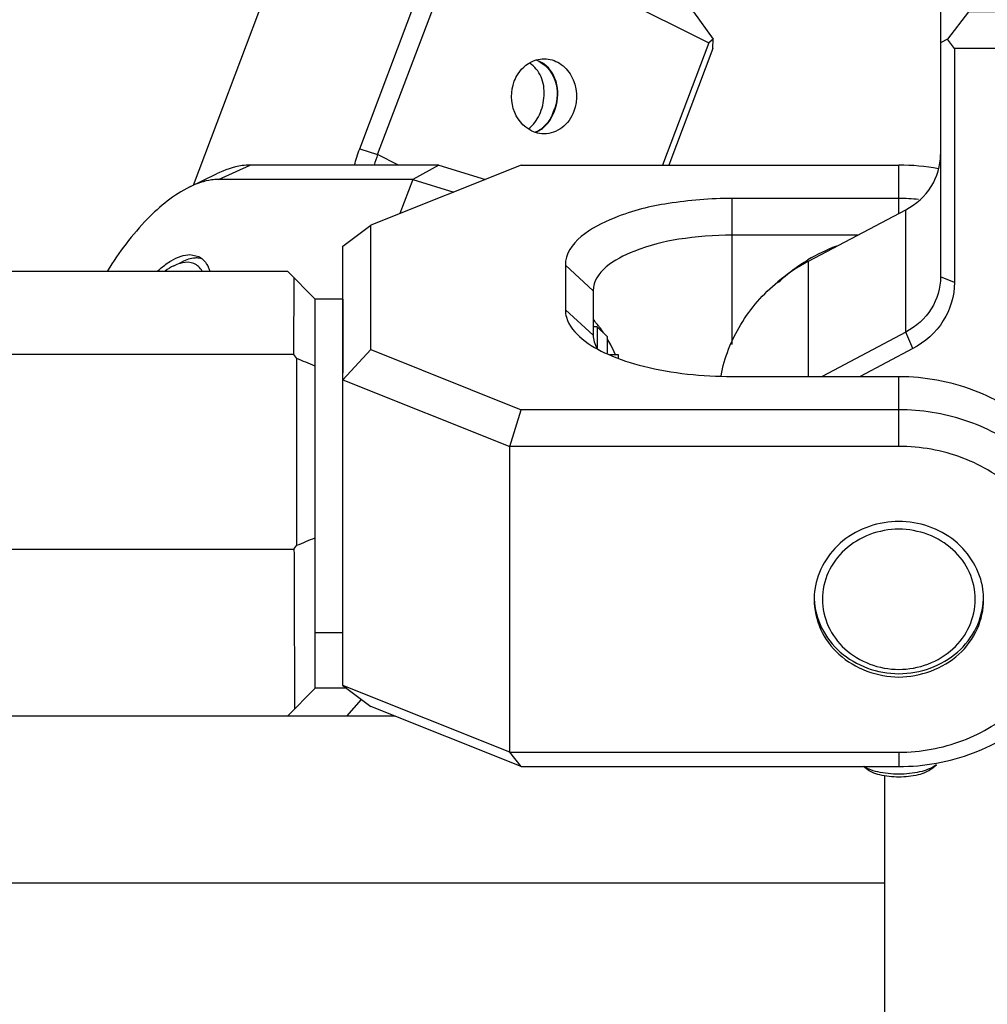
# Model space of a CAD drawing. Header units: millimetres. Extents: x -491 to 2059, y -393 to 795.
# Tile 16 of 256: x -311.74 to -308.26, y -103.45 to -99.91. Entities that reach past the tile are written whole.
import ezdxf

# ---------------------------------------------------------------- set-up
doc = ezdxf.new("R2010")
doc.units = ezdxf.units.MM
doc.header["$LTSCALE"] = 462.55
doc.layers.get('0').update_dxf_attribs({"linetype": 'CONTINUOUS'})
for name, color, linetype in [('2ND_ARM_V2_PITCH_ABL388', 7, 'CONTINUOUS'), ('2ND_ARM_V2_PITCH_ABL390', 7, 'CONTINUOUS'), ('A2300201_ABL348', 7, 'CONTINUOUS'), ('A2300201_ABL405', 7, 'CONTINUOUS'), ('A2400201_ABL358', 7, 'CONTINUOUS'), ('A2410102_ABL383', 7, 'CONTINUOUS'), ('CSHCS-BR-M4-12_203_PBL399', 7, 'CONTINUOUS'), ('FWSRM-D10-V4-E2-T2_5_PBL400', 7, 'CONTINUOUS'), ('M2300101_PBL393', 7, 'CONTINUOUS'), ('M2300101_PBL402', 7, 'CONTINUOUS'), ('M2300201_PBL387', 7, 'CONTINUOUS'), ('M2300201_PBL406', 7, 'CONTINUOUS'), ('M2300301_PBL426', 7, 'CONTINUOUS'), ('M2300602_PBL440', 7, 'CONTINUOUS'), ('M2300602_PBL793', 7, 'CONTINUOUS'), ('M2410102_PBL384', 7, 'CONTINUOUS'), ('M2420202_PBL368', 7, 'CONTINUOUS'), ('M2420301_PBL392', 7, 'CONTINUOUS'), ('SSHH-ST-M3-5_203_PBL416', 7, 'CONTINUOUS'), ('WFM_0608_06_2_PBL395', 7, 'CONTINUOUS'), ('WFM_0608_06_2_PBL773', 7, 'CONTINUOUS'), ('왼쪽_14_VBL319', 7, 'CONTINUOUS')]:
    doc.layers.add(name, color=color, linetype=linetype)

# ---------------------------------------------------------------- blocks, each defined once
blk = doc.blocks.new('M2300201_PBL387', base_point=(1826.124, 2917.64))
at = {"layer": 'M2300201_PBL387', "color": 7}
for p, q in [((1825.073, 2930.533), (1824.323, 2930.145)), ((1825.073, 2930.533), (1825.308, 2930.533)), ((1825.073, 2930.533), (1825.073, 2926.533)), ((1834.838, 2930.533), (1835.073, 2930.533)), ((1835.823, 2930.145), (1835.073, 2930.533)), ((1835.073, 2930.533), (1835.073, 2926.533)), ((1824.073, 2929.816), (1824.323, 2930.145)), ((1835.823, 2930.145), (1836.073, 2929.816)), ((1824.073, 2929.816), (1824.073, 2916.998)), ((1836.073, 2912.849), (1836.073, 2929.816)), ((1825.222, 2929.017), (1825.225, 2929.021)), ((1825.232, 2929.016), (1825.234, 2929.02)), ((1834.913, 2929.02), (1834.914, 2929.016)), ((1834.922, 2929.021), (1834.925, 2929.017)), ((1825.073, 2926.533), (1824.323, 2925.545)), ((1835.073, 2926.533), (1825.073, 2926.533)), ((1835.073, 2926.533), (1835.823, 2925.545)), ((1824.323, 2925.545), (1824.073, 2925.416)), ((1824.573, 2925.216), (1824.323, 2925.545)), ((1835.823, 2925.545), (1835.573, 2925.216)), ((1836.073, 2925.416), (1835.823, 2925.545)), ((1835.573, 2925.216), (1824.573, 2925.216)), ((1824.573, 2925.216), (1824.573, 2916.798)), ((1835.573, 2912.772), (1835.573, 2925.216)), ((1819.323, 2917.561), (1822.823, 2919.413)), ((1822.823, 2915.013), (1819.808, 2913.418)), ((1823.073, 2914.417), (1821.186, 2913.418)), ((1831.377, 2906.111), (1835.573, 2912.772)), ((1831.743, 2905.976), (1836.073, 2912.849)), ((1836.073, 2912.849), (1835.573, 2912.772)), ((1829.422, 2904.747), (1831.743, 2905.976)), ((1829.473, 2905.103), (1831.377, 2906.111)), ((1831.743, 2905.976), (1831.377, 2906.111))]:
    blk.add_line(p, q, dxfattribs=at)
at = {"layer": 'M2300201_PBL387', "color": 2}
for p, q in [((1822.823, 2915.013), (1822.823, 2919.413)), ((1819.323, 2913.418), (1819.323, 2917.561)), ((1824.573, 2916.798), (1824.073, 2916.998)), ((1823.073, 2914.417), (1822.823, 2915.013))]:
    blk.add_line(p, q, dxfattribs=at)
at = {"layer": 'M2300201_PBL387', "color": 7}
for centre, radius, start, end in [((1826.263, 2928.368), 1.226, 145.9909, 147.8177), ((1826.293, 2928.348), 1.263, 145.5712, 145.9974), ((1826.345, 2928.312), 1.326, 142.7197, 145.5513), ((1833.802, 2928.312), 1.326, 34.4487, 37.2803), ((1833.854, 2928.348), 1.263, 34.0026, 34.4288), ((1833.884, 2928.368), 1.226, 32.1823, 34.0091), ((1827.164, 2929.592), 2.502, 230.563, 235.0569), ((1827.341, 2929.838), 2.805, 234.985, 235.6471), ((1832.806, 2929.838), 2.805, 304.3529, 305.0151), ((1832.983, 2929.592), 2.502, 304.9431, 309.437), ((1822.378, 2911.784), 6.535, 117.8639, 129.55)]:
    blk.add_arc(centre, radius, start, end, dxfattribs=at)
for points in [[(1825.073, 2928.533), (1825.073, 2928.701), (1825.133, 2928.874), (1825.222, 2929.017)], [(1834.925, 2929.017), (1835.014, 2928.874), (1835.073, 2928.701), (1835.073, 2928.533)], [(1825.274, 2928.349), (1825.274, 2928.442), (1825.291, 2928.537), (1825.323, 2928.624)], [(1834.824, 2928.624), (1834.856, 2928.537), (1834.873, 2928.442), (1834.873, 2928.349)], [(1825.106, 2928.306), (1825.085, 2928.379), (1825.073, 2928.456), (1825.073, 2928.533)], [(1825.308, 2927.928), (1825.219, 2928.04), (1825.145, 2928.168), (1825.106, 2928.306)], [(1825.323, 2928.074), (1825.291, 2928.162), (1825.274, 2928.256), (1825.274, 2928.349)], [(1834.873, 2928.349), (1834.873, 2928.256), (1834.856, 2928.162), (1834.824, 2928.074)], [(1835.041, 2928.306), (1835.002, 2928.168), (1834.928, 2928.04), (1834.839, 2927.928)], [(1835.073, 2928.533), (1835.073, 2928.456), (1835.062, 2928.379), (1835.041, 2928.306)], [(1825.575, 2927.66), (1825.478, 2927.74), (1825.386, 2927.829), (1825.308, 2927.928)], [(1834.839, 2927.928), (1834.761, 2927.829), (1834.669, 2927.74), (1834.572, 2927.66)]]:
    blk.add_open_spline(points, degree=3, dxfattribs=at)
for points, knots in [([(1825.57, 2927.685), (1825.542, 2927.715), (1825.442, 2927.833), (1825.361, 2927.968), (1825.323, 2928.074)], [0, 0, 0, 0, 0.26994, 1, 1, 1, 1]), ([(1834.824, 2928.074), (1834.786, 2927.968), (1834.705, 2927.833), (1834.605, 2927.715), (1834.577, 2927.685)], [0, 0, 0, 0, 0.730061, 1, 1, 1, 1]), ([(1830.073, 2926.533), (1829.24, 2926.533), (1827.754, 2926.676), (1826.299, 2927.153), (1825.758, 2927.523)], [0, 0, 0, 0, 0.559867, 1, 1, 1, 1]), ([(1834.389, 2927.523), (1833.848, 2927.153), (1832.393, 2926.676), (1830.907, 2926.533), (1830.073, 2926.533)], [0, 0, 0, 0, 0.440133, 1, 1, 1, 1]), ([(1822.823, 2919.413), (1823.189, 2919.607), (1823.829, 2920.174), (1824.073, 2921), (1824.073, 2921.398)], [0, 0, 0, 0, 0.509785, 1, 1, 1, 1]), ([(1824.073, 2916.998), (1824.073, 2916.6), (1823.829, 2915.774), (1823.189, 2915.207), (1822.823, 2915.013)], [0, 0, 0, 0, 0.490215, 1, 1, 1, 1]), ([(1816.174, 2913.444), (1816.299, 2914.092), (1816.796, 2915.366), (1817.695, 2916.392), (1818.217, 2916.823)], [0, 0, 0, 0, 0.493722, 1, 1, 1, 1]), ([(1824.573, 2916.798), (1824.573, 2916.32), (1824.28, 2915.329), (1823.512, 2914.649), (1823.073, 2914.417)], [0, 0, 0, 0, 0.490215, 1, 1, 1, 1])]:
    blk.add_open_spline(points, degree=3, knots=knots, dxfattribs=at)
blk = doc.blocks.new('WFM_0608_06_2_PBL773', base_point=(1819.281, 2917.451))
at = {"layer": 'WFM_0608_06_2_PBL773', "color": 7}
blk.add_arc((1822.488, 2912.257), 6.231, 110.3144, 120.8411, dxfattribs=at)
blk.add_open_spline([(1818.237, 2916.802), (1818.316, 2916.879), (1818.645, 2917.176), (1819.008, 2917.436), (1819.294, 2917.607)], degree=3, knots=[0, 0, 0, 0, 0.248378, 1, 1, 1, 1], dxfattribs=at)
blk = doc.blocks.new('A2300201_ABL348', base_point=(1826.124, 3094.927))
at = {"layer": 'M2300201_PBL387'}
blk.add_blockref('M2300201_PBL387', (1826.124, 2917.64), dxfattribs=at)
at = {"layer": 'WFM_0608_06_2_PBL773'}
blk.add_blockref('WFM_0608_06_2_PBL773', (1819.281, 2917.451), dxfattribs=at)
blk = doc.blocks.new('M2420202_PBL368', base_point=(1766.16, 2875.452))
at = {"layer": 'M2420202_PBL368', "color": 7}
for p in [(1710.246, 2895.202), (1822.073, 2857.702)]:
    blk.add_line(p, (1822.073, 2895.202), dxfattribs=at)
blk = doc.blocks.new('M2410102_PBL384', base_point=(1776.573, 2909.202))
at = {"layer": 'M2410102_PBL384', "color": 7}
for p, q in [((1752.573, 2917.202), (1800.573, 2917.202)), ((1801.573, 2916.202), (1800.573, 2917.202)), ((1800.81, 2914.202), (1800.819, 2916.956)), ((1801.573, 2902.202), (1801.573, 2916.202)), ((1800.81, 2914.202), (1752.337, 2914.202)), ((1800.909, 2914.062), (1800.81, 2914.202)), ((1800.909, 2907.343), (1800.909, 2914.062)), ((1800.81, 2907.202), (1800.909, 2907.343)), ((1752.337, 2907.202), (1800.81, 2907.202)), ((1800.573, 2901.202), (1801.573, 2902.202)), ((1802.708, 2902.202), (1801.573, 2902.202)), ((1804.449, 2901.202), (1748.698, 2901.202))]:
    blk.add_line(p, q, dxfattribs=at)
at = {"layer": 'M2410102_PBL384', "color": 2}
blk.add_line((1802.717, 2901.202), (1803.238, 2901.804), dxfattribs=at)
at = {"layer": 'M2410102_PBL384', "color": 7}
for centre, radius, start, end in [((1729.79, 2740.494), 187.573, 67.49937, 67.71884), ((1729.791, 3080.913), 187.575, 292.28085, 292.50033)]:
    blk.add_arc(centre, radius, start, end, dxfattribs=at)
blk.add_open_spline([(1800.81, 2907.202), (1800.811, 2906.705), (1800.818, 2904.79), (1800.825, 2902.876), (1800.83, 2901.459)], degree=3, knots=[0, 0, 0, 0, 0.259771, 1, 1, 1, 1], dxfattribs=at)
blk = doc.blocks.new('WFM_0608_06_2_PBL395', base_point=(1802.073, 2910.202))
at = {"layer": 'WFM_0608_06_2_PBL395', "color": 7}
for p, q in [((1802.573, 2916.202), (1801.573, 2916.202)), ((1802.573, 2916.202), (1802.573, 2913.552)), ((1801.573, 2904.202), (1802.573, 2904.202))]:
    blk.add_line(p, q, dxfattribs=at)
blk = doc.blocks.new('A2410102_ABL383', base_point=(1776.573, 2909.202))
at = {"layer": 'M2410102_PBL384'}
blk.add_blockref('M2410102_PBL384', (1776.573, 2909.202), dxfattribs=at)
at = {"layer": 'WFM_0608_06_2_PBL395'}
blk.add_blockref('WFM_0608_06_2_PBL395', (1802.073, 2910.202), dxfattribs=at)
blk = doc.blocks.new('M2420301_PBL392', base_point=(1766.16, 2898.202))
at = {"layer": 'M2420301_PBL392', "color": 7}
for p, q in [((1822.073, 2895.202), (1822.073, 2899.05)), ((1710.246, 2895.202), (1822.073, 2895.202))]:
    blk.add_line(p, q, dxfattribs=at)
blk = doc.blocks.new('A2400201_ABL358', base_point=(1775.977, 2871.702))
at = {"layer": 'A2410102_ABL383'}
blk.add_blockref('A2410102_ABL383', (1776.573, 2909.202), dxfattribs=at)
at = {"layer": 'M2420202_PBL368'}
blk.add_blockref('M2420202_PBL368', (1766.16, 2875.452), dxfattribs=at)
at = {"layer": 'M2420301_PBL392'}
blk.add_blockref('M2420301_PBL392', (1766.16, 2898.202), dxfattribs=at)
blk = doc.blocks.new('M2300101_PBL402', base_point=(1800.899, 2919.115))
at = {"layer": 'M2300101_PBL402', "color": 2}
blk.add_line((1798.089, 2920.502), (1799.229, 2921.018), dxfattribs=at)
at = {"layer": 'M2300101_PBL402', "color": 7}
for p, q in [((1806.022, 2921.018), (1799.229, 2921.018)), ((1806.022, 2921.018), (1805.089, 2920.502)), ((1806.022, 2921.018), (1807.695, 2920.501)), ((1797.058, 2920.232), (1798.026, 2920.703)), ((1805.089, 2920.502), (1798.089, 2920.502)), ((1805.089, 2920.502), (1804.624, 2919.272)), ((1805.089, 2920.502), (1806.56, 2920.047)), ((1797.067, 2917.798), (1797.383, 2917.726))]:
    blk.add_line(p, q, dxfattribs=at)
for centre, radius, start, end in [((1797.09, 2917.145), 0.65, 52.4827, 63.2738), ((1797.079, 2917.13), 0.669, 50.048, 52.49), ((1797.054, 2917.102), 0.707, 43.1227, 49.9985)]:
    blk.add_arc(centre, radius, start, end, dxfattribs=at)
for points, knots in [([(1799.229, 2921.018), (1799.134, 2921.018), (1798.718, 2920.987), (1798.316, 2920.844), (1798.026, 2920.703)], [0, 0, 0, 0, 0.2264, 1, 1, 1, 1]), ([(1798.089, 2920.502), (1798.008, 2920.502), (1797.651, 2920.475), (1797.306, 2920.352), (1797.058, 2920.232)], [0, 0, 0, 0, 0.2264, 1, 1, 1, 1]), ([(1797.058, 2920.232), (1796.487, 2919.954), (1795.37, 2919.027), (1794.515, 2917.887), (1794.103, 2917.221)], [0, 0, 0, 0, 0.447606, 1, 1, 1, 1]), ([(1795.911, 2917.212), (1795.95, 2917.248), (1796.1, 2917.381), (1796.262, 2917.501), (1796.388, 2917.577)], [0, 0, 0, 0, 0.266354, 1, 1, 1, 1]), ([(1797.57, 2917.585), (1797.641, 2917.509), (1797.717, 2917.383), (1797.767, 2917.249), (1797.779, 2917.212)], [0, 0, 0, 0, 0.728617, 1, 1, 1, 1])]:
    blk.add_open_spline(points, degree=3, knots=knots, dxfattribs=at)
for points in [[(1796.388, 2917.577), (1796.501, 2917.644), (1796.62, 2917.702), (1796.745, 2917.743)], [(1796.745, 2917.743), (1796.848, 2917.776), (1796.958, 2917.798), (1797.067, 2917.798)]]:
    blk.add_open_spline(points, degree=3, dxfattribs=at)
blk = doc.blocks.new('M2300602_PBL440', base_point=(1796.843, 2917.442))
at = {"layer": 'M2300602_PBL440', "color": 7}
blk.add_line((1796.49, 2917.399), (1796.781, 2917.541), dxfattribs=at)
blk.add_arc((1797.004, 2916.465), 1.061, 101.8077, 106.1133, dxfattribs=at)
for points, knots in [([(1797.398, 2917.672), (1797.351, 2917.678), (1797.138, 2917.683), (1796.929, 2917.613), (1796.781, 2917.541)], [0, 0, 0, 0, 0.22364, 1, 1, 1, 1]), ([(1797.509, 2917.209), (1797.438, 2917.324), (1797.221, 2917.53), (1796.924, 2917.532), (1796.787, 2917.504)], [0, 0, 0, 0, 0.490384, 1, 1, 1, 1])]:
    blk.add_open_spline(points, degree=3, knots=knots, dxfattribs=at)
for points in [[(1797.51, 2917.65), (1797.474, 2917.66), (1797.436, 2917.668), (1797.398, 2917.672)], [(1796.49, 2917.399), (1796.379, 2917.345), (1796.274, 2917.279), (1796.175, 2917.206)], [(1796.709, 2917.485), (1796.634, 2917.463), (1796.561, 2917.433), (1796.49, 2917.399)]]:
    blk.add_open_spline(points, degree=3, dxfattribs=at)
blk = doc.blocks.new('2ND_ARM_V2_PITCH_ABL388', base_point=(1829.408, 2910.203))
at = {"layer": 'M2300101_PBL402'}
blk.add_blockref('M2300101_PBL402', (1800.899, 2919.115), dxfattribs=at)
at = {"layer": 'M2300602_PBL440'}
blk.add_blockref('M2300602_PBL440', (1796.843, 2917.442), dxfattribs=at)
blk = doc.blocks.new('M2300101_PBL393', base_point=(1816.073, 2910.202))
at = {"layer": 'M2300101_PBL393', "color": 7}
for p, q in [((1808.988, 2921.018), (1803.573, 2918.852)), ((1808.988, 2921.018), (1822.573, 2921.018)), ((1822.573, 2919.818), (1816.573, 2919.818)), ((1802.573, 2918.101), (1803.573, 2918.852)), ((1803.573, 2914.383), (1803.573, 2918.852)), ((1821.099, 2918.501), (1816.573, 2918.501)), ((1802.573, 2902.303), (1802.573, 2918.101)), ((1810.573, 2917.418), (1810.573, 2915.818)), ((1811.573, 2916.501), (1811.573, 2914.901)), ((1803.573, 2914.383), (1802.573, 2913.301)), ((1803.573, 2914.383), (1808.988, 2912.218)), ((1816.573, 2913.418), (1822.587, 2913.418)), ((1822.573, 2913.418), (1822.587, 2913.416)), ((1802.573, 2913.301), (1808.573, 2910.901)), ((1808.573, 2910.901), (1808.988, 2912.218)), ((1822.573, 2912.218), (1808.988, 2912.218)), ((1822.573, 2910.901), (1808.573, 2910.901)), ((1808.573, 2899.903), (1808.573, 2910.901)), ((1829.573, 2907.002), (1829.573, 2905.802)), ((1808.573, 2899.903), (1802.573, 2902.303)), ((1802.573, 2902.303), (1803.573, 2901.552)), ((1808.988, 2899.387), (1803.573, 2901.552)), ((1808.573, 2899.903), (1822.573, 2899.903)), ((1808.988, 2899.387), (1808.573, 2899.903)), ((1808.988, 2899.387), (1822.573, 2899.387))]:
    blk.add_line(p, q, dxfattribs=at)
at = {"layer": 'M2300101_PBL393', "color": 2}
for p, q in [((1822.573, 2919.281), (1822.573, 2921.018)), ((1816.573, 2914.56), (1816.573, 2919.818)), ((1811.573, 2916.501), (1810.573, 2917.418)), ((1811.573, 2914.901), (1810.573, 2915.818)), ((1822.573, 2910.901), (1822.573, 2913.418)), ((1822.573, 2899.903), (1822.573, 2899.387))]:
    blk.add_line(p, q, dxfattribs=at)
at = {"layer": 'M2300101_PBL393', "color": 7}
for centre, radius, start, end in [((1822.571, 2913.378), 7.64, 79.2044, 89.9848), ((1822.572, 2912.197), 7.62, 84.6478, 89.9926), ((1808.772, 2912.92), 3.786, 37.0284, 37.925), ((1808.211, 2912.501), 4.487, 33.7059, 36.9817), ((1807.629, 2912.113), 5.186, 28.0188, 31.0391), ((1807.681, 2912.14), 5.128, 23.8909, 28.0345), ((1807.812, 2912.199), 4.984, 23.3947, 23.8753), ((1823.655, 2905.799), 5.918, 0.031, 11.5729), ((1822.09, 2905.401), 2.566, 172.061, 179.9841), ((1823.057, 2905.401), 2.566, 0.0159, 7.939)]:
    blk.add_arc(centre, radius, start, end, dxfattribs=at)
for points, knots in [([(1816.573, 2919.818), (1815.806, 2919.818), (1814.331, 2919.693), (1812.269, 2919.225), (1810.573, 2918.232), (1810.573, 2917.418)], [0, 0, 0, 0, 0.340695, 0.638674, 1, 1, 1, 1]), ([(1816.573, 2918.501), (1815.934, 2918.501), (1814.705, 2918.397), (1812.986, 2918.007), (1811.573, 2917.18), (1811.573, 2916.501)], [0, 0, 0, 0, 0.340695, 0.638674, 1, 1, 1, 1]), ([(1810.573, 2915.818), (1810.573, 2915.727), (1810.634, 2915.314), (1810.928, 2914.974), (1811.175, 2914.77)], [0, 0, 0, 0, 0.221278, 1, 1, 1, 1]), ([(1811.759, 2915.247), (1811.718, 2915.299), (1811.655, 2915.352), (1811.6, 2915.452), (1811.574, 2915.452)], [0, 0, 0, 0, 0.722746, 1, 1, 1, 1]), ([(1811.175, 2914.77), (1811.454, 2914.54), (1812.176, 2914.141), (1813.971, 2913.568), (1815.505, 2913.418), (1816.573, 2913.418)], [0, 0, 0, 0, 0.192439, 0.431853, 1, 1, 1, 1]), ([(1822.587, 2913.418), (1823.494, 2913.416), (1825.303, 2913.089), (1827.622, 2911.682), (1829.198, 2909.553), (1829.573, 2907.838), (1829.573, 2907.002)], [0, 0, 0, 0, 0.259994, 0.514211, 0.760129, 1, 1, 1, 1]), ([(1829.453, 2906.986), (1829.304, 2907.717), (1828.711, 2909.151), (1827.105, 2910.859), (1824.977, 2911.965), (1823.376, 2912.218), (1822.573, 2912.218)], [0, 0, 0, 0, 0.240372, 0.487297, 0.741351, 1, 1, 1, 1]), ([(1822.573, 2899.903), (1823.352, 2899.903), (1824.905, 2900.182), (1826.896, 2901.386), (1828.251, 2903.215), (1828.733, 2905.402), (1828.251, 2907.589), (1826.896, 2909.419), (1824.905, 2910.623), (1823.352, 2910.901), (1822.573, 2910.901)], [0, 0, 0, 0, 0.129995, 0.257109, 0.380069, 0.5, 0.619931, 0.742891, 0.870005, 1, 1, 1, 1]), ([(1822.573, 2908.197), (1821.863, 2908.197), (1820.427, 2907.741), (1819.641, 2906.421), (1819.548, 2905.756)], [0, 0, 0, 0, 0.514138, 1, 1, 1, 1]), ([(1825.599, 2905.756), (1825.506, 2906.421), (1824.72, 2907.741), (1823.284, 2908.197), (1822.573, 2908.197)], [0, 0, 0, 0, 0.485862, 1, 1, 1, 1]), ([(1822.573, 2899.387), (1823.481, 2899.387), (1825.294, 2899.711), (1827.617, 2901.117), (1829.197, 2903.248), (1829.573, 2904.965), (1829.573, 2905.802)], [0, 0, 0, 0, 0.259991, 0.514219, 0.760139, 1, 1, 1, 1]), ([(1819.523, 2905.402), (1819.523, 2905.037), (1819.689, 2904.289), (1820.6, 2903.046), (1821.805, 2902.607), (1822.573, 2902.607)], [0, 0, 0, 0, 0.241975, 0.490071, 1, 1, 1, 1]), ([(1822.573, 2902.607), (1823.342, 2902.607), (1824.546, 2903.046), (1825.458, 2904.289), (1825.623, 2905.037), (1825.623, 2905.402)], [0, 0, 0, 0, 0.509929, 0.758025, 1, 1, 1, 1])]:
    blk.add_open_spline(points, degree=3, knots=knots, dxfattribs=at)
blk.add_open_spline([(1811.573, 2914.901), (1811.573, 2914.739), (1811.628, 2914.573), (1811.712, 2914.434)], degree=3, dxfattribs=at)
blk = doc.blocks.new('CSHCS-BR-M4-12_203_PBL399', base_point=(1812.324, 2914.14))
at = {"layer": 'CSHCS-BR-M4-12_203_PBL399', "color": 7}
for p, q in [((1812.175, 2914.202), (1812.473, 2914.202)), ((1812.473, 2914.202), (1812.473, 2914.077))]:
    blk.add_line(p, q, dxfattribs=at)
blk = doc.blocks.new('FWSRM-D10-V4-E2-T2_5_PBL400', base_point=(1811.823, 2914.728))
at = {"layer": 'FWSRM-D10-V4-E2-T2_5_PBL400', "color": 7}
for p, q in [((1811.723, 2915.202), (1811.573, 2915.202)), ((1811.723, 2915.202), (1812.073, 2914.852)), ((1811.723, 2915.202), (1811.723, 2914.437)), ((1812.073, 2914.852), (1812.073, 2914.255))]:
    blk.add_line(p, q, dxfattribs=at)
blk = doc.blocks.new('SSHH-ST-M3-5_203_PBL416', base_point=(1822.612, 2899.229))
at = {"layer": 'SSHH-ST-M3-5_203_PBL416', "color": 7}
for p, q in [((1821.404, 2899.301), (1821.3, 2899.387)), ((1823.743, 2899.301), (1823.923, 2899.45))]:
    blk.add_line(p, q, dxfattribs=at)
for points, knots in [([(1823.923, 2899.45), (1823.857, 2899.396), (1823.69, 2899.301), (1823.395, 2899.202), (1823.045, 2899.135), (1822.538, 2899.097), (1822.035, 2899.133), (1821.585, 2899.251), (1821.394, 2899.336), (1821.313, 2899.386)], [0, 0, 0, 0, 0.093958, 0.209942, 0.343244, 0.486767, 0.770808, 0.895533, 1, 1, 1, 1]), ([(1823.743, 2899.301), (1823.683, 2899.251), (1823.526, 2899.165), (1823.137, 2899.041), (1822.573, 2898.985), (1822.01, 2899.041), (1821.621, 2899.165), (1821.464, 2899.251), (1821.404, 2899.301)], [0, 0, 0, 0, 0.096225, 0.215929, 0.500003, 0.784075, 0.903777, 1, 1, 1, 1])]:
    blk.add_open_spline(points, degree=3, knots=knots, dxfattribs=at)
blk = doc.blocks.new('M2300602_PBL793', base_point=(1822.573, 2905.325))
at = {"layer": 'M2300602_PBL793', "color": 7}
for points, knots in [([(1825.323, 2905.402), (1825.323, 2905.731), (1825.175, 2906.406), (1824.348, 2907.526), (1822.573, 2908.189), (1820.799, 2907.526), (1819.972, 2906.406), (1819.823, 2905.731), (1819.823, 2905.402)], [0, 0, 0, 0, 0.121002, 0.24503, 0.5, 0.75497, 0.878998, 1, 1, 1, 1]), ([(1819.526, 2905.406), (1819.543, 2905.05), (1819.732, 2904.329), (1820.657, 2903.143), (1822.573, 2902.447), (1824.49, 2903.143), (1825.415, 2904.329), (1825.604, 2905.05), (1825.621, 2905.406)], [0, 0, 0, 0, 0.121013, 0.245081, 0.5, 0.754919, 0.878987, 1, 1, 1, 1]), ([(1819.823, 2905.402), (1819.823, 2905.073), (1819.972, 2904.399), (1820.799, 2903.278), (1822.573, 2902.615), (1824.348, 2903.278), (1825.175, 2904.399), (1825.323, 2905.073), (1825.323, 2905.402)], [0, 0, 0, 0, 0.121002, 0.24503, 0.5, 0.75497, 0.878998, 1, 1, 1, 1])]:
    blk.add_open_spline(points, degree=3, knots=knots, dxfattribs=at)
blk = doc.blocks.new('2ND_ARM_V2_PITCH_ABL390', base_point=(1776.573, 2910.013))
at = {"layer": 'CSHCS-BR-M4-12_203_PBL399'}
blk.add_blockref('CSHCS-BR-M4-12_203_PBL399', (1812.324, 2914.14), dxfattribs=at)
at = {"layer": 'FWSRM-D10-V4-E2-T2_5_PBL400'}
blk.add_blockref('FWSRM-D10-V4-E2-T2_5_PBL400', (1811.823, 2914.728), dxfattribs=at)
at = {"layer": 'M2300101_PBL393'}
blk.add_blockref('M2300101_PBL393', (1816.073, 2910.202), dxfattribs=at)
at = {"layer": 'M2300602_PBL793'}
blk.add_blockref('M2300602_PBL793', (1822.573, 2905.325), dxfattribs=at)
at = {"layer": 'SSHH-ST-M3-5_203_PBL416'}
blk.add_blockref('SSHH-ST-M3-5_203_PBL416', (1822.612, 2899.229), dxfattribs=at)
blk = doc.blocks.new('M2300201_PBL406', base_point=(1806.535, 2925.412))
at = {"layer": 'M2300201_PBL406', "color": 7}
for p, q in [((1801.014, 2930.146), (1802.244, 2930.533)), ((1807.244, 2930.533), (1802.244, 2930.533)), ((1807.244, 2930.533), (1806.764, 2930.146)), ((1807.244, 2930.533), (1815.182, 2926.533)), ((1800.854, 2930.017), (1797.178, 2920.29)), ((1800.854, 2930.017), (1801.014, 2930.146)), ((1806.354, 2930.017), (1800.854, 2930.017)), ((1803.173, 2921.598), (1806.354, 2930.017)), ((1806.764, 2930.146), (1806.354, 2930.017)), ((1807.001, 2929.817), (1806.764, 2930.146)), ((1803.819, 2921.398), (1807.001, 2929.817)), ((1807.001, 2929.817), (1815.732, 2925.417)), ((1815.182, 2926.533), (1815.892, 2925.546)), ((1815.732, 2925.417), (1814.07, 2921.018)), ((1815.892, 2925.546), (1815.732, 2925.417)), ((1815.879, 2925.217), (1815.892, 2925.546)), ((1815.879, 2925.217), (1814.292, 2921.018))]:
    blk.add_line(p, q, dxfattribs=at)
at = {"layer": 'M2300201_PBL406', "color": 2}
for p in [(1803.173, 2921.598), (1804.574, 2921.018)]:
    blk.add_line(p, (1803.819, 2921.398), dxfattribs=at)
at = {"layer": 'M2300201_PBL406', "color": 7}
for centre, radius, start, end in [((1809.208, 2923.802), 1.039, 59.2522, 71.6816), ((1809.216, 2923.816), 1.023, 55.2646, 59.2195), ((1808.358, 2919.679), 4.853, 159.2529, 164.0194)]:
    blk.add_arc(centre, radius, start, end, dxfattribs=at)
for points, knots in [([(1808.736, 2924.032), (1808.772, 2924.125), (1808.937, 2924.462), (1809.262, 2924.727), (1809.528, 2924.803)], [0, 0, 0, 0, 0.264995, 1, 1, 1, 1]), ([(1809.808, 2924.842), (1810.001, 2924.842), (1810.406, 2924.718), (1810.983, 2924.089), (1811.031, 2923.352), (1810.879, 2922.952)], [0, 0, 0, 0, 0.233765, 0.482271, 1, 1, 1, 1]), ([(1810.182, 2922.952), (1810.296, 2923.252), (1810.376, 2923.895), (1810.04, 2924.489), (1809.799, 2924.656)], [0, 0, 0, 0, 0.521972, 1, 1, 1, 1]), ([(1809.489, 2922.194), (1809.162, 2922.301), (1808.596, 2922.893), (1808.605, 2923.684), (1808.736, 2924.032)], [0, 0, 0, 0, 0.480362, 1, 1, 1, 1]), ([(1809.668, 2922.281), (1809.725, 2922.317), (1809.951, 2922.492), (1810.105, 2922.748), (1810.182, 2922.952)], [0, 0, 0, 0, 0.234083, 1, 1, 1, 1]), ([(1810.879, 2922.952), (1810.793, 2922.724), (1810.512, 2922.314), (1810.034, 2922.142), (1809.808, 2922.142)], [0, 0, 0, 0, 0.518929, 1, 1, 1, 1])]:
    blk.add_open_spline(points, degree=3, knots=knots, dxfattribs=at)
for points in [[(1809.528, 2924.803), (1809.618, 2924.829), (1809.714, 2924.842), (1809.808, 2924.842)], [(1809.5, 2922.198), (1809.559, 2922.22), (1809.616, 2922.248), (1809.668, 2922.281)], [(1809.808, 2922.142), (1809.7, 2922.142), (1809.591, 2922.16), (1809.489, 2922.194)], [(1802.986, 2921.015), (1803.038, 2921.213), (1803.1, 2921.407), (1803.173, 2921.598)]]:
    blk.add_open_spline(points, degree=3, dxfattribs=at)
blk = doc.blocks.new('M2300301_PBL426', base_point=(1864.902, 3073.01))
at = {"layer": 'M2300301_PBL426', "color": 7}
for centre, radius, start, end in [((1809.19, 2923.817), 1.022, 63.2553, 65.0213), ((1809.192, 2923.819), 1.019, 62.1064, 63.2538), ((1808.54, 2923.564), 1.728, 334.4102, 343.3524), ((1809.152, 2923.058), 0.919, 292.4969, 297.3741), ((1809.139, 2923.083), 0.947, 297.3643, 300.0224), ((1809.119, 2923.117), 0.986, 300.04, 304.8271), ((1809.071, 2923.185), 1.07, 304.8746, 312.4544), ((1809.024, 2923.238), 1.141, 312.3953, 313.9593)]:
    blk.add_arc(centre, radius, start, end, dxfattribs=at)
for points, knots in [([(1809.249, 2922.324), (1809.418, 2922.452), (1809.69, 2922.837), (1809.852, 2923.507), (1809.765, 2924.202), (1809.469, 2924.571), (1809.289, 2924.684)], [0, 0, 0, 0, 0.238646, 0.505217, 0.761807, 1, 1, 1, 1]), ([(1809.669, 2924.72), (1809.927, 2924.584), (1810.33, 2924.026), (1810.288, 2923.376), (1810.196, 2923.069)], [0, 0, 0, 0, 0.476213, 1, 1, 1, 1])]:
    blk.add_open_spline(points, degree=3, knots=knots, dxfattribs=at)
blk.add_open_spline([(1810.099, 2922.818), (1810.028, 2922.67), (1809.933, 2922.531), (1809.816, 2922.417)], degree=3, dxfattribs=at)
blk = doc.blocks.new('A2300201_ABL405', base_point=(1861.295, 3072.051))
at = {"layer": 'M2300201_PBL406'}
blk.add_blockref('M2300201_PBL406', (1806.535, 2925.412), dxfattribs=at)
at = {"layer": 'M2300301_PBL426'}
blk.add_blockref('M2300301_PBL426', (1864.902, 3073.01), dxfattribs=at)
blk = doc.blocks.new('왼쪽_14_VBL319', base_point=(1776.573, 3006.638))
at = {"layer": '2ND_ARM_V2_PITCH_ABL388'}
blk.add_blockref('2ND_ARM_V2_PITCH_ABL388', (1829.408, 2910.203), dxfattribs=at)
at = {"layer": '2ND_ARM_V2_PITCH_ABL390'}
blk.add_blockref('2ND_ARM_V2_PITCH_ABL390', (1776.573, 2910.013), dxfattribs=at)
at = {"layer": 'A2300201_ABL348'}
blk.add_blockref('A2300201_ABL348', (1826.124, 3094.927), dxfattribs=at)
at = {"layer": 'A2300201_ABL405'}
blk.add_blockref('A2300201_ABL405', (1861.295, 3072.051), dxfattribs=at)
at = {"layer": 'A2400201_ABL358'}
blk.add_blockref('A2400201_ABL358', (1775.977, 2871.702), dxfattribs=at)
blk = doc.blocks.new('W1')
at = {"layer": '왼쪽_14_VBL319'}
blk.add_blockref('왼쪽_14_VBL319', (1776.5735, 3006.6379), dxfattribs=at)

msp = doc.modelspace()

# ---------------------------------------------------------------- block references
at = {"xscale": 0.1, "yscale": 0.1, "zscale": 0.1}
msp.add_blockref('W1', (-490.8323, -392.5342), dxfattribs=at)

doc.saveas('drawing.dxf')
